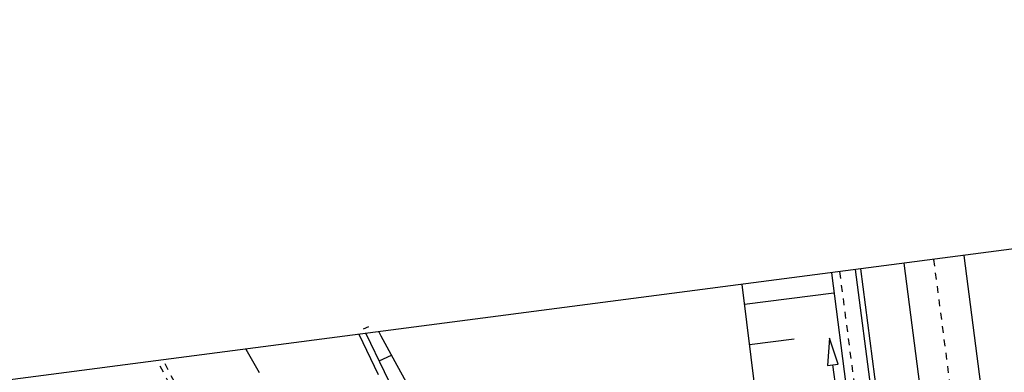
# Model space of a CAD drawing. Extents: x 446224 to 446791, y 446199 to 447379.
# Tile 110 of 113: x 446314 to 446387, y 447337 to 447363. Entities that reach past the tile are written whole.
import ezdxf

# ---------------------------------------------------------------- set-up
doc = ezdxf.new("R2010")
doc.units = 0
doc.header["$LTSCALE"] = 2
doc.header["$MEASUREMENT"] = 0
for name, pattern in [('ACAD_ISO03W100', [0.5, 0.25, -0.25]), ('ACAD_ISO10W100W', [0.5, 0.25, -0.25]), ('AUSGEZOGEN', [0]), ('GETRENNTX3', [3.25, 1, -0.75, 0, -0.75, 0, -0.75]), ('STRICHLINIEX2', [0.5, 0.25, -0.25])]:
    doc.linetypes.add(name, pattern=pattern)
doc.layers.get('0').update_dxf_attribs({"linetype": 'AUSGEZOGEN'})
for name, color, linetype in [('DB-Autohof', 15, 'CONTINUOUS'), ('DB-Bahnachse', 7, 'CONTINUOUS'), ('DB-Böschungen', 15, 'CONTINUOUS'), ('DB-Gleisachse', 7, 'CONTINUOUS'), ('DB-Kabelanlagen', 15, 'CONTINUOUS'), ('DB-Tiefenentwässerung', 15, 'CONTINUOUS'), ('Planeinteilung', 250, 'CONTINUOUS'), ('TELEKOM', 4, 'GETRENNTX3')]:
    doc.layers.add(name, color=color, linetype=linetype)

# ---------------------------------------------------------------- blocks, each defined once
blk = doc.blocks.new('1135420')
blk.add_line((0, 297), (0, 0))

msp = doc.modelspace()

# ---------------------------------------------------------------- linework, layer by layer
at = {"layer": 'DB-Autohof', "linetype": 'Continuous'}
for p, q in [((446339.44, 447340.064), (446339.841, 447340.258)), ((446339.44, 447340.064), (446339.841, 447340.258)), ((446339.079, 447339.668), (446340.532, 447336.689)), ((446339.602, 447339.736), (446340.981, 447336.908)), ((446340.564, 447339.861), (446340.727, 447339.56)), ((446340.727, 447339.56), (446341.925, 447337.364)), ((446340.6, 447337.689), (446341.507, 447338.128)), ((446340.6, 447337.689), (446341.507, 447338.128)), ((446341.925, 447337.364), (446343.132, 447335.173)), ((446340.981, 447336.908), (446344.549, 447329.589))]:
    msp.add_line(p, q, dxfattribs=at)
at = {"layer": 'DB-Autohof', "linetype": 'STRICHLINIEX2'}
for p, q in [((446330.129, 447326.223), (446324.098, 447337.718)), ((446330.483, 447326.409), (446324.521, 447337.773))]:
    msp.add_line(p, q, dxfattribs=at)
at = {"layer": 'DB-Bahnachse', "linetype": 'ACAD_ISO10W100W'}
msp.add_line((446381.826, 447345.232), (446383.574, 447331.842), dxfattribs=at)
at = {"layer": 'DB-Böschungen', "linetype": 'Continuous'}
for p, q in [((446374.226, 447344.243), (446375.736, 447332.669)), ((446367.576, 447343.377), (446368.995, 447331.767))]:
    msp.add_line(p, q, dxfattribs=at)
for points in [[(446374.414, 447342.733), (446367.767, 447341.893)], [(446368.143, 447338.916), (446371.466, 447339.336)]]:
    msp.add_lwpolyline(points, dxfattribs=at)
at = {"layer": 'DB-Gleisachse', "linetype": 'Continuous'}
for p, q in [((446384.08, 447345.526), (446426.409, 447021.37)), ((446379.618, 447344.945), (446421.935, 447020.876))]:
    msp.add_line(p, q, dxfattribs=at)
at = {"layer": 'DB-Kabelanlagen', "linetype": 'Continuous'}
for p, q in [((446375.999, 447344.474), (446411.289, 447074.213)), ((446376.395, 447344.525), (446411.686, 447074.265))]:
    msp.add_line(p, q, dxfattribs=at)
at = {"layer": 'DB-Tiefenentwässerung', "linetype": 'ACAD_ISO03W100'}
msp.add_line((446374.836, 447344.322), (446381.839, 447290.714), dxfattribs=at)
at = {"layer": 'DB-Tiefenentwässerung', "linetype": 'Continuous'}
msp.add_lwpolyline([(446374.882, 447333.439), (446374.346, 447337.403), (446374.743, 447337.457), (446374.078, 447339.385), (446373.95, 447337.349), (446374.346, 447337.403)], dxfattribs=at)
at = {"layer": 'TELEKOM'}
msp.add_line((446330.692, 447338.576), (446337.087, 447327.288), dxfattribs=at)

# ---------------------------------------------------------------- block references
at = {"layer": 'Planeinteilung', "linetype": 'Continuous', "rotation": 277.4163263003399}
msp.add_blockref('1135420', (446224.107, 447324.702), dxfattribs=at)

doc.saveas('drawing.dxf')
